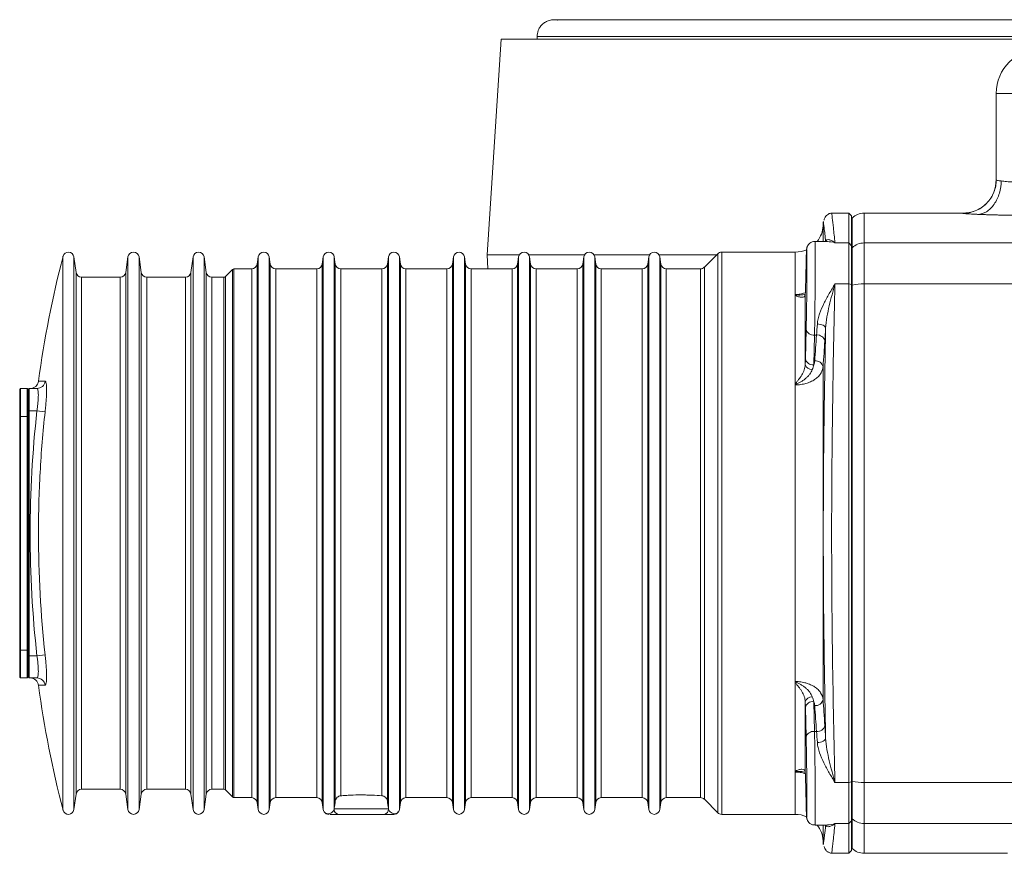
# Model space of a CAD drawing. Header units: millimetres. Extents: x 9 to 1131, y -444 to 1084.
# Tile 1 of 26: x 9 to 186, y -303 to -154. Entities that reach past the tile are written whole.
import ezdxf

# ---------------------------------------------------------------- set-up
doc = ezdxf.new("R2010")
doc.units = ezdxf.units.MM

msp = doc.modelspace()

# ---------------------------------------------------------------- linework, layer by layer
at = {"color": 7, "linetype": 'Continuous', "lineweight": 15}
for p, q in [((95.4, -157.17), (92.9, -195.92)), ((95.4, -157.17), (204.41, -157.17)), ((101.9, -156.67), (101.9, -157.17)), ((184.4, -182.44), (184.4, -166.92)), ((187.4, -166.92), (184.4, -166.92)), ((157.9, -188.42), (154.83, -188.42)), ((158.4, -188.92), (157.9, -188.42)), ((157.9, -193.77), (157.9, -188.42)), ((158.4, -188.92), (158.4, -194.26)), ((158.52, -189.3), (158.4, -189.42)), ((178.4, -188.42), (160.64, -188.42)), ((153.32, -190), (153.28, -190.68)), ((154.05, -193.49), (151.83, -193.49)), ((155.42, -193.77), (157.9, -193.77)), ((157.9, -201.13), (157.9, -193.77)), ((157.9, -193.77), (158.4, -194.26)), ((158.4, -194.26), (158.4, -201.25)), ((158.52, -194.62), (158.4, -194.74)), ((158.52, -194.62), (158.52, -201.34)), ((160.64, -193.77), (160.64, -201.13)), ((214.83, -193.77), (160.64, -193.77)), ((19.03, -199.06), (18.64, -196.28)), ((28.36, -196.28), (27.97, -199.06)), ((30.73, -199.06), (30.34, -196.28)), ((40.06, -196.28), (39.67, -199.06)), ((42.43, -199.06), (42.04, -196.28)), ((51.76, -196.28), (51.58, -197.56)), ((53.92, -197.56), (53.74, -196.28)), ((63.46, -196.28), (63.28, -197.56)), ((65.62, -197.56), (65.44, -196.28)), ((75.16, -196.28), (74.98, -197.56)), ((77.32, -197.56), (77.14, -196.28)), ((86.86, -196.28), (86.68, -197.56)), ((89.02, -197.56), (88.84, -196.28)), ((92.9, -195.92), (93.06, -198.42)), ((92.9, -195.92), (98.68, -195.92)), ((98.56, -196.28), (98.38, -197.56)), ((100.41, -195.92), (110.38, -195.92)), ((100.72, -197.56), (100.54, -196.28)), ((110.26, -196.28), (110.08, -197.56)), ((112.11, -195.92), (122.08, -195.92)), ((112.42, -197.56), (112.24, -196.28)), ((121.96, -196.28), (121.78, -197.56)), ((123.81, -195.92), (134.15, -195.92)), ((124.12, -197.56), (123.94, -196.28)), ((134.36, -195.71), (131.94, -198.12)), ((148.29, -195.42), (135.06, -195.42)), ((150.23, -197.25), (150.1, -202.24)), ((26.98, -199.92), (20.02, -199.92)), ((38.68, -199.92), (31.72, -199.92)), ((45.58, -199.92), (43.42, -199.92)), ((47.13, -198.53), (45.87, -199.8)), ((50.59, -198.42), (47.41, -198.42)), ((62.29, -198.42), (54.91, -198.42)), ((73.99, -198.42), (66.61, -198.42)), ((85.69, -198.42), (78.31, -198.42)), ((97.39, -198.42), (90.01, -198.42)), ((109.09, -198.42), (101.71, -198.42)), ((120.79, -198.42), (113.41, -198.42)), ((131.23, -198.42), (125.11, -198.42)), ((155.42, -201.13), (157.9, -201.13)), ((157.9, -290.7), (157.9, -201.13)), ((157.9, -201.13), (158.4, -201.25)), ((158.4, -201.25), (158.4, -290.58)), ((158.52, -201.34), (158.4, -201.37)), ((158.52, -201.34), (158.52, -290.49)), ((160.64, -201.13), (160.64, -290.7)), ((226.44, -201.13), (160.64, -201.13)), ((148.29, -203.12), (148.29, -219.1)), ((150.1, -214.61), (150.23, -209.27)), ((151.73, -210.31), (151.6, -215.65)), ((152.1, -210.31), (151.73, -210.31)), ((153.28, -216.01), (153.28, -275.82)), ((148.29, -219.1), (148.29, -272.73)), ((9.05, -219.92), (8.9, -220.07)), ((8.9, -224.92), (8.9, -220.07)), ((9.05, -219.92), (9.05, -224.92)), ((9.05, -219.92), (10.25, -219.92)), ((10.25, -224.92), (10.25, -219.92)), ((10.4, -220.07), (10.25, -219.92)), ((10.4, -220.12), (10.6, -219.92)), ((10.4, -220.07), (10.4, -220.12)), ((10.4, -223.92), (10.4, -220.12)), ((10.6, -219.92), (10.6, -223.92)), ((12, -219.92), (10.6, -219.92)), ((10.4, -223.92), (10.6, -223.92)), ((10.4, -224.22), (10.4, -223.92)), ((10.4, -224.22), (10.4, -224.92)), ((12, -223.92), (10.6, -223.92)), ((10.6, -223.92), (10.6, -267.92)), ((12, -223.92), (13.47, -224.08)), ((8.9, -266.92), (8.9, -224.92)), ((9.05, -224.92), (8.9, -224.92)), ((9.05, -224.92), (9.05, -266.92)), ((9.05, -224.92), (10.25, -224.92)), ((10.25, -266.92), (10.25, -224.92)), ((10.4, -224.92), (10.25, -224.92)), ((10.4, -224.92), (10.4, -266.92)), ((9.05, -266.92), (8.9, -266.92)), ((8.9, -271.77), (8.9, -266.92)), ((9.05, -266.92), (10.25, -266.92)), ((9.05, -266.92), (9.05, -271.92)), ((10.4, -266.92), (10.25, -266.92)), ((10.25, -271.92), (10.25, -266.92)), ((10.4, -266.92), (10.4, -267.61)), ((10.4, -267.92), (10.4, -267.61)), ((10.4, -267.92), (10.6, -267.92)), ((10.4, -271.72), (10.4, -267.92)), ((12, -267.92), (10.6, -267.92)), ((10.6, -267.92), (10.6, -271.92)), ((13.47, -267.75), (12, -267.92)), ((8.9, -271.77), (9.05, -271.92)), ((9.05, -271.92), (10.25, -271.92)), ((10.25, -271.92), (10.4, -271.77)), ((10.4, -271.72), (10.6, -271.92)), ((10.4, -271.72), (10.4, -271.77)), ((12, -271.92), (10.6, -271.92)), ((148.29, -272.73), (148.29, -288.71)), ((150.23, -282.57), (150.1, -277.22)), ((151.6, -276.18), (151.73, -281.52)), ((152.1, -281.52), (151.73, -281.52)), ((150.1, -289.59), (150.23, -294.58)), ((20.02, -291.92), (26.98, -291.92)), ((31.72, -291.92), (38.68, -291.92)), ((43.42, -291.92), (45.58, -291.92)), ((155.42, -290.7), (157.9, -290.7)), ((158.4, -290.58), (157.9, -290.7)), ((157.9, -298.06), (157.9, -290.7)), ((158.52, -290.49), (158.4, -290.47)), ((158.4, -290.58), (158.4, -297.58)), ((158.52, -290.49), (158.52, -297.21)), ((228.16, -290.7), (160.64, -290.7)), ((160.64, -290.7), (160.64, -298.06)), ((18.64, -295.56), (19.03, -292.78)), ((27.97, -292.78), (28.36, -295.56)), ((30.34, -295.56), (30.73, -292.78)), ((39.67, -292.78), (40.06, -295.56)), ((42.04, -295.56), (42.43, -292.78)), ((45.87, -292.03), (47.13, -293.3)), ((47.41, -293.42), (50.59, -293.42)), ((54.91, -293.42), (62.29, -293.42)), ((78.31, -293.42), (85.69, -293.42)), ((90.01, -293.42), (97.39, -293.42)), ((101.71, -293.42), (109.09, -293.42)), ((113.41, -293.42), (120.79, -293.42)), ((125.11, -293.42), (131.23, -293.42)), ((131.94, -293.71), (134.36, -296.12)), ((51.58, -294.28), (51.76, -295.56)), ((53.74, -295.56), (53.92, -294.28)), ((63.28, -294.28), (63.46, -295.56)), ((65.42, -295.42), (75.17, -295.42)), ((77.14, -295.56), (77.32, -294.28)), ((86.68, -294.28), (86.86, -295.56)), ((88.84, -295.56), (89.02, -294.28)), ((98.38, -294.28), (98.56, -295.56)), ((100.54, -295.56), (100.72, -294.28)), ((110.08, -294.28), (110.26, -295.56)), ((112.24, -295.56), (112.42, -294.28)), ((121.78, -294.28), (121.96, -295.56)), ((123.94, -295.56), (124.12, -294.28)), ((74.45, -296.42), (66.15, -296.42)), ((135.06, -296.42), (148.29, -296.42)), ((158.4, -297.09), (158.52, -297.21)), ((151.83, -298.34), (154.05, -298.34)), ((155.42, -298.06), (157.9, -298.06)), ((158.4, -297.58), (157.9, -298.06)), ((157.9, -303.42), (157.9, -298.06)), ((158.4, -297.58), (158.4, -302.92)), ((160.64, -298.06), (221.5, -298.06)), ((153.28, -301.16), (153.32, -301.84)), ((158.4, -302.42), (158.52, -302.54)), ((154.83, -303.42), (157.9, -303.42)), ((157.9, -303.42), (158.4, -302.92)), ((160.64, -303.42), (186.4, -303.42))]:
    msp.add_line(p, q, dxfattribs=at)
at = {"color": 8, "linetype": 'Continuous', "lineweight": 15}
for p, q in [((101.9, -156.67), (204.69, -156.67)), ((158.52, -189.3), (158.52, -194.62)), ((160.64, -188.42), (160.64, -193.77)), ((178.4, -188.44), (178.4, -188.42)), ((153.28, -190.68), (153.28, -193.49)), ((16.68, -196.17), (16.68, -245.92)), ((18.64, -196.28), (18.64, -245.92)), ((28.36, -196.28), (28.36, -245.92)), ((30.34, -196.28), (30.34, -245.92)), ((40.06, -196.28), (40.06, -245.92)), ((42.04, -196.28), (42.04, -245.92)), ((51.76, -196.28), (51.76, -245.92)), ((53.74, -196.28), (53.74, -245.92)), ((63.46, -196.28), (63.46, -245.92)), ((65.44, -196.28), (65.44, -295.33)), ((75.16, -196.28), (75.16, -295.33)), ((77.14, -196.28), (77.14, -245.92)), ((86.86, -196.28), (86.86, -245.92)), ((88.84, -196.28), (88.84, -245.92)), ((98.56, -196.28), (98.56, -245.92)), ((100.54, -196.28), (100.54, -245.92)), ((110.26, -196.28), (110.26, -245.92)), ((112.24, -196.28), (112.24, -245.92)), ((121.96, -196.28), (121.96, -245.92)), ((123.94, -196.28), (123.94, -245.92)), ((134.36, -296.12), (134.36, -195.71)), ((135.06, -195.42), (135.06, -296.42)), ((148.29, -195.42), (148.29, -203.12)), ((51.58, -197.56), (51.58, -245.92)), ((53.92, -294.28), (53.92, -197.56)), ((63.28, -197.56), (63.28, -245.92)), ((65.62, -294.03), (65.62, -197.56)), ((74.98, -197.56), (74.98, -294.03)), ((77.32, -294.28), (77.32, -197.56)), ((86.68, -197.56), (86.68, -245.92)), ((89.02, -294.28), (89.02, -197.56)), ((98.38, -197.56), (98.38, -245.92)), ((100.72, -294.28), (100.72, -197.56)), ((110.08, -197.56), (110.08, -245.92)), ((112.42, -294.28), (112.42, -197.56)), ((121.78, -197.56), (121.78, -245.92)), ((124.12, -294.28), (124.12, -197.56)), ((131.94, -198.12), (131.94, -245.92)), ((19.03, -292.78), (19.03, -199.06)), ((20.02, -199.92), (20.02, -245.92)), ((26.98, -245.92), (26.98, -199.92)), ((27.97, -199.06), (27.97, -245.92)), ((30.73, -292.78), (30.73, -199.06)), ((31.72, -199.92), (31.72, -245.92)), ((38.68, -245.92), (38.68, -199.92)), ((39.67, -199.06), (39.67, -245.92)), ((42.43, -292.78), (42.43, -199.06)), ((43.42, -199.92), (43.42, -245.92)), ((45.58, -245.92), (45.58, -199.92)), ((45.87, -199.8), (45.87, -245.92)), ((47.13, -293.3), (47.13, -198.53)), ((47.41, -198.42), (47.41, -293.42)), ((50.59, -245.92), (50.59, -198.42)), ((54.91, -198.42), (54.91, -245.92)), ((62.29, -245.92), (62.29, -198.42)), ((66.61, -198.42), (66.61, -293.08)), ((73.99, -293.08), (73.99, -198.42)), ((78.31, -198.42), (78.31, -245.92)), ((85.69, -245.92), (85.69, -198.42)), ((90.01, -198.42), (90.01, -245.92)), ((97.39, -245.92), (97.39, -198.42)), ((101.71, -198.42), (101.71, -245.92)), ((109.09, -245.92), (109.09, -198.42)), ((113.41, -198.42), (113.41, -245.92)), ((120.79, -245.92), (120.79, -198.42)), ((125.11, -198.42), (125.11, -245.92)), ((131.23, -245.92), (131.23, -198.42)), ((16.68, -245.92), (16.68, -295.67)), ((18.64, -245.92), (18.64, -295.56)), ((20.02, -245.92), (20.02, -291.92)), ((26.98, -291.92), (26.98, -245.92)), ((27.97, -245.92), (27.97, -292.78)), ((28.36, -245.92), (28.36, -295.56)), ((30.34, -245.92), (30.34, -295.56)), ((31.72, -245.92), (31.72, -291.92)), ((38.68, -291.92), (38.68, -245.92)), ((39.67, -245.92), (39.67, -292.78)), ((40.06, -245.92), (40.06, -295.56)), ((42.04, -245.92), (42.04, -295.56)), ((43.42, -245.92), (43.42, -291.92)), ((45.58, -291.92), (45.58, -245.92)), ((45.87, -245.92), (45.87, -292.03)), ((50.59, -293.42), (50.59, -245.92)), ((51.58, -245.92), (51.58, -294.28)), ((51.76, -245.92), (51.76, -295.56)), ((53.74, -245.92), (53.74, -295.56)), ((54.91, -245.92), (54.91, -293.42)), ((62.29, -293.42), (62.29, -245.92)), ((63.28, -245.92), (63.28, -294.28)), ((63.46, -245.92), (63.46, -295.56)), ((77.14, -245.92), (77.14, -295.56)), ((78.31, -245.92), (78.31, -293.42)), ((85.69, -293.42), (85.69, -245.92)), ((86.68, -245.92), (86.68, -294.28)), ((86.86, -245.92), (86.86, -295.56)), ((88.84, -245.92), (88.84, -295.56)), ((90.01, -245.92), (90.01, -293.42)), ((97.39, -293.42), (97.39, -245.92)), ((98.38, -245.92), (98.38, -294.28)), ((98.56, -245.92), (98.56, -295.56)), ((100.54, -245.92), (100.54, -295.56)), ((101.71, -245.92), (101.71, -293.42)), ((109.09, -293.42), (109.09, -245.92)), ((110.08, -245.92), (110.08, -294.28)), ((110.26, -245.92), (110.26, -295.56)), ((112.24, -245.92), (112.24, -295.56)), ((113.41, -245.92), (113.41, -293.42)), ((120.79, -293.42), (120.79, -245.92)), ((121.78, -245.92), (121.78, -294.28)), ((121.96, -245.92), (121.96, -295.56)), ((123.94, -245.92), (123.94, -295.56)), ((125.11, -245.92), (125.11, -293.42)), ((131.23, -293.42), (131.23, -245.92)), ((131.94, -245.92), (131.94, -293.71)), ((148.29, -288.71), (148.29, -296.42)), ((158.52, -297.21), (158.52, -302.54)), ((153.28, -298.34), (153.28, -301.16)), ((160.64, -298.06), (160.64, -303.42))]:
    msp.add_line(p, q, dxfattribs=at)
at = {"color": 7, "linetype": 'Continuous', "lineweight": 15, "flags": 128}
for points in [[(152.25, -208.31), (152.53, -208.34), (152.81, -208.39), (153.07, -208.46), (153.29, -208.56), (153.48, -208.67), (153.62, -208.8), (153.71, -208.94), (153.74, -209.08)], [(153.74, -282.75), (153.71, -282.89), (153.62, -283.03), (153.48, -283.16), (153.29, -283.27), (153.07, -283.37), (152.81, -283.45), (152.53, -283.5), (152.25, -283.52)]]:
    msp.add_lwpolyline(points, dxfattribs=at)
at = {"color": 7, "linetype": 'Continuous', "lineweight": 15}
for centre, radius, start, end in [((192.4, -166.92), 8, 90, 180), ((160.64, -191.42), 3, 90, 135), ((148.29, -190.42), 5, 322.0937, 357), ((160.63, -196.81), 3.04, 89.8644, 133.9893), ((210.4, -245.9), 200, 165.6014, 172.1543), ((17.65, -196.42), 0.999, 8, 165.6014), ((29.35, -196.42), 1, 8, 172), ((41.05, -196.42), 1, 8, 172), ((52.75, -196.42), 1, 8, 172), ((64.45, -196.42), 1, 8, 172), ((76.15, -196.42), 1, 8, 172), ((87.85, -196.42), 1, 8, 172), ((99.55, -196.42), 1, 8, 172), ((111.25, -196.42), 1, 8, 172), ((122.95, -196.42), 1, 8, 172), ((135.06, -196.42), 1, 90, 135), ((148.29, -190.42), 5, 270, 294.1891), ((50.59, -197.42), 1, 270, 352), ((54.91, -197.42), 1, 188, 270), ((62.29, -197.42), 1, 270, 352), ((66.61, -197.42), 1, 188, 270), ((73.99, -197.42), 1, 270, 352), ((78.31, -197.42), 1, 188, 270), ((85.69, -197.42), 1, 270, 352), ((90.01, -197.42), 1, 188, 270), ((97.39, -197.42), 1, 270, 352), ((101.71, -197.42), 1, 188, 270), ((109.09, -197.42), 1, 270, 352), ((113.41, -197.42), 1, 188, 270), ((120.79, -197.42), 1, 270, 352), ((125.11, -197.42), 1, 188, 270), ((131.23, -197.42), 1, 270, 315), ((20.02, -198.92), 1, 188, 270), ((26.98, -198.92), 1, 270, 352), ((31.72, -198.92), 1, 188, 270), ((38.68, -198.92), 1, 270, 352), ((43.42, -198.92), 1, 188, 270), ((45.58, -199.52), 0.4, 270, 315), ((47.41, -198.82), 0.4, 90, 135), ((160.52, -210.84), 9.71, 89.2778, 101.875), ((151.55, -208.97), 1.35, 192.7482, 277.6961), ((152.24, -211.7), 1.4, 13.3708, 95.6961), ((151.27, -215.29), 1.23, 195.4734, 273.6248), ((151.42, -214.31), 1.35, 192.7482, 277.6961), ((151.92, -216.34), 1.4, 13.458, 95.6932), ((10.78, -218.42), 1.5, 271.3953, 352.8777), ((11.99, -218.42), 1.49, 270.1438, 352.3623), ((10.78, -273.42), 1.5, 6.5473, 88.6047), ((11.99, -273.41), 1.49, 7.6377, 89.8562), ((210.4, -245.93), 200, 187.8444, 194.3986), ((151.27, -276.54), 1.23, 86.3752, 164.5266), ((151.92, -275.49), 1.4, 264.3068, 346.542), ((151.42, -277.52), 1.35, 82.3039, 167.2518), ((152.24, -280.13), 1.4, 264.3039, 346.6292), ((151.55, -282.86), 1.35, 82.3039, 167.2518), ((20.02, -292.92), 1, 90, 172), ((26.98, -292.92), 1, 8, 90), ((31.72, -292.92), 1, 90, 172), ((38.68, -292.92), 1, 8, 90), ((43.42, -292.92), 1, 90, 172), ((45.58, -292.32), 0.4, 45, 90), ((160.52, -280.99), 9.71, 258.125, 270.7222), ((47.41, -293.02), 0.4, 225, 270), ((50.59, -294.42), 1, 8, 90), ((54.91, -294.42), 1, 90, 172), ((62.29, -294.42), 1, 8, 90), ((78.31, -294.42), 1, 90, 172), ((85.69, -294.42), 1, 8, 90), ((90.01, -294.42), 1, 90, 172), ((97.39, -294.42), 1, 8, 90), ((101.71, -294.42), 1, 90, 172), ((109.09, -294.42), 1, 8, 90), ((113.41, -294.42), 1, 90, 172), ((120.79, -294.42), 1, 8, 90), ((125.11, -294.42), 1, 90, 172), ((131.23, -294.42), 1, 45, 90), ((66.31, -295.54), 0.896, 172.3258, 259.3433), ((74.28, -295.54), 0.896, 280.6567, 7.6742), ((17.65, -295.42), 0.999, 194.3986, 352), ((29.35, -295.42), 1, 188, 352), ((41.05, -295.42), 1, 188, 352), ((52.75, -295.42), 1, 188, 352), ((64.45, -295.42), 1, 188, 208.7784), ((64.45, -295.42), 1, 213.3188, 269.7852), ((76.15, -295.42), 1, 270.2148, 326.6498), ((76.15, -295.42), 1, 331.2301, 352), ((87.85, -295.42), 1, 188, 352), ((99.55, -295.42), 1, 188, 352), ((111.25, -295.42), 1, 188, 352), ((122.95, -295.42), 1, 188, 352), ((135.06, -295.42), 1, 225, 270), ((148.29, -301.42), 5, 65.9768, 90), ((160.63, -295.02), 3.04, 226.0107, 270.1356), ((148.29, -301.42), 5, 3, 37.9063), ((160.64, -300.42), 3, 225, 270)]:
    msp.add_arc(centre, radius, start, end, dxfattribs=at)
at = {"color": 8, "linetype": 'Continuous', "lineweight": 15}
for centre, major_axis, ratio, start_param, end_param in [((151.73, -203.49), (0.1, 10), 0.01049, 3.962007, 6.282854), ((150.23, -203.47), (0.1, 8.5), 0.012341, 6.244618, 6.807251), ((151.73, -288.34), (-0.1, 10), 0.01049, 3.141669, 5.46277)]:
    msp.add_ellipse(centre, major_axis=major_axis, ratio=ratio, start_param=start_param, end_param=end_param, dxfattribs=at)
at = {"color": 7, "linetype": 'Continuous', "lineweight": 15}
for centre, major_axis, start_param, end_param in [((150.23, -203.47), (0.1, 8.5), 3.96205, 6.244618), ((150.23, -203.47), (0.1, 8.5), 0.524066, 0.750644), ((150.23, -288.36), (-0.1, 8.5), 2.390949, 5.462728)]:
    msp.add_ellipse(centre, major_axis=major_axis, ratio=0.012341, start_param=start_param, end_param=end_param, dxfattribs=at)
for points, knots in [([(101.9, -156.67), (101.9, -156.35), (101.95, -156), (102.15, -155.44), (102.24, -155.25), (102.48, -154.88), (102.62, -154.7), (102.96, -154.36), (103.16, -154.21), (103.6, -153.95), (103.83, -153.85), (104.33, -153.71), (104.59, -153.67), (105.11, -153.66), (105.36, -153.69), (105.6, -153.75)], [0, 0, 0, 0, 0.25, 0.25, 0.375, 0.375, 0.5, 0.5, 0.625, 0.625, 0.75, 0.75, 0.875, 0.875, 1, 1, 1, 1]), ([(206.67, -153.67), (205.87, -153.67), (201.19, -153.67), (193, -153.67), (182.19, -153.67), (171.93, -153.67), (162.24, -153.67), (153.17, -153.67), (144.76, -153.67), (137.08, -153.67), (130.14, -153.67), (125.21, -153.67), (121.85, -153.67), (119.77, -153.67), (117.86, -153.67), (116.11, -153.67), (114.48, -153.67), (112.92, -153.67), (111.38, -153.67), (109.85, -153.67), (108.39, -153.67), (107.1, -153.68), (106.12, -153.68), (105.53, -153.7), (105.52, -153.71), (105.51, -153.72)], [0, 0, 0, 0, 0.013317, 0.078025, 0.142796, 0.207417, 0.271873, 0.336394, 0.400745, 0.464946, 0.529195, 0.593142, 0.619191, 0.644644, 0.669509, 0.693797, 0.717518, 0.742647, 0.769479, 0.801064, 0.836962, 0.876676, 0.919666, 0.965362, 1, 1, 1, 1]), ([(184.4, -182.42), (184.32, -183.17), (184.19, -184.33), (183.45, -185.73), (182.67, -186.69), (181.71, -187.47), (180.31, -188.21), (179.15, -188.34), (178.4, -188.42)], [0, 0, 0, 0, 0.239457, 0.368361, 0.5, 0.631639, 0.760543, 1, 1, 1, 1]), ([(178.4, -188.44), (178.75, -188.44), (179.12, -188.41), (179.86, -188.27), (180.24, -188.16), (180.98, -187.87), (181.34, -187.69), (182.02, -187.24), (182.35, -186.97), (182.93, -186.39), (183.2, -186.07), (183.64, -185.38), (183.83, -185.02), (184.12, -184.28), (184.23, -183.9), (184.37, -183.16), (184.4, -182.79), (184.4, -182.44)], [0, 0, 0, 0, 0.125, 0.125, 0.25, 0.25, 0.375, 0.375, 0.5, 0.5, 0.625, 0.625, 0.75, 0.75, 0.875, 0.875, 1, 1, 1, 1]), ([(185.3, -182.64), (185.28, -183.34), (185.18, -184.09), (184.86, -185.17), (184.73, -185.53), (184.41, -186.2), (184.23, -186.52), (183.82, -187.1), (183.6, -187.36), (183.12, -187.82), (182.88, -188.01), (182.12, -188.46), (181.59, -188.61), (181.11, -188.64)], [0, 0, 0, 0, 0.25, 0.25, 0.375, 0.375, 0.5, 0.5, 0.625, 0.625, 0.75, 0.75, 1, 1, 1, 1]), ([(185.3, -182.64), (185.02, -182.6), (184.79, -182.56), (184.48, -182.49), (184.4, -182.46), (184.4, -182.44)], [0, 0, 0, 0, 0.5, 0.5, 1, 1, 1, 1]), ([(187.4, -182.78), (187.01, -182.78), (186.63, -182.77), (185.91, -182.72), (185.58, -182.68), (185.3, -182.64)], [0, 0, 0, 0, 0.5, 0.5, 1, 1, 1, 1]), ([(154.84, -188.43), (154.83, -188.43), (154.63, -188.4), (154.28, -188.54), (153.9, -188.8), (153.66, -189.09), (153.53, -189.37), (153.47, -189.56), (153.45, -189.65), (153.45, -189.66)], [0, 0, 0, 0, 0.018084, 0.300315, 0.520693, 0.704198, 0.859035, 0.985791, 1, 1, 1, 1]), ([(181.11, -188.64), (181.04, -188.63), (180.9, -188.63), (180.7, -188.62), (180.5, -188.61), (180.31, -188.6), (180.13, -188.59), (179.85, -188.57), (179.48, -188.55), (179.09, -188.52), (178.79, -188.5), (178.59, -188.48), (178.47, -188.46), (178.41, -188.45), (178.4, -188.44), (178.4, -188.44)], [0, 0, 0, 0, 0.041984, 0.083832, 0.125592, 0.167309, 0.209029, 0.250798, 0.375975, 0.500837, 0.62577, 0.750484, 0.833752, 0.916793, 1, 1, 1, 1]), ([(187.4, -188.77), (187.3, -188.77), (187.11, -188.77), (186.82, -188.77), (186.53, -188.77), (186.24, -188.77), (185.96, -188.77), (185.48, -188.76), (184.82, -188.75), (184, -188.74), (183.21, -188.72), (182.54, -188.69), (181.99, -188.67), (181.53, -188.66), (181.25, -188.64), (181.11, -188.64)], [0, 0, 0, 0, 0.041912, 0.083729, 0.125493, 0.167244, 0.209024, 0.250873, 0.376179, 0.501352, 0.626336, 0.751073, 0.834243, 0.917105, 1, 1, 1, 1]), ([(153.74, -193.48), (153.65, -192.6), (153.45, -190.85), (153.32, -189.81), (153.34, -189.96), (153.34, -190)], [0, 0, 0, 0, 0.4187, 0.840302, 1, 1, 1, 1]), ([(151.83, -193.51), (151.73, -193.51), (151.47, -193.5), (151.09, -193.66), (150.77, -193.91), (150.55, -194.18), (150.43, -194.42), (150.38, -194.6), (150.35, -194.72), (150.33, -194.84), (150.32, -194.98), (150.3, -195.24), (150.28, -195.6), (150.27, -196), (150.26, -196.11)], [0, 0, 0, 0, 0.0478414, 0.1275009, 0.1924134, 0.2475585, 0.2935002, 0.3285735, 0.3583361, 0.3969973, 0.4729397, 0.6443396, 0.9046122, 1, 1, 1, 1]), ([(153.74, -193.48), (153.77, -193.34), (153.86, -193.26), (154.09, -193.17), (154.23, -193.17), (154.55, -193.23), (154.71, -193.3), (154.97, -193.44), (155.06, -193.5), (155.24, -193.62), (155.33, -193.69), (155.42, -193.77)], [0, 0, 0, 0, 0.25, 0.25, 0.5, 0.5, 0.75, 0.75, 0.875, 0.875, 1, 1, 1, 1]), ([(152.25, -208.31), (152.26, -208.01), (152.31, -207.71), (152.45, -207.1), (152.55, -206.79), (152.87, -205.86), (153.13, -205.26), (153.73, -204.05), (154.05, -203.45), (154.56, -202.57), (154.73, -202.28), (155.07, -201.7), (155.25, -201.41), (155.42, -201.13)], [0, 0, 0, 0, 0.125, 0.125, 0.25, 0.25, 0.5, 0.5, 0.75, 0.75, 0.875, 0.875, 1, 1, 1, 1]), ([(153.74, -209.08), (153.77, -208.4), (153.86, -207.73), (154.09, -206.39), (154.23, -205.71), (154.55, -204.38), (154.71, -203.73), (154.97, -202.75), (155.06, -202.42), (155.24, -201.78), (155.33, -201.45), (155.42, -201.13)], [0, 0, 0, 0, 0.25, 0.25, 0.5, 0.5, 0.75, 0.75, 0.875, 0.875, 1, 1, 1, 1]), ([(155.42, -201.13), (155.24, -208.51), (155.09, -215.91), (154.88, -230.79), (154.82, -238.26), (154.82, -249.51), (154.83, -253.27), (154.87, -258.92), (154.89, -260.8), (154.93, -264.58), (154.95, -266.47), (155.09, -275.88), (155.24, -283.33), (155.42, -290.7)], [0, 0, 0, 0, 0.25, 0.25, 0.5, 0.5, 0.625, 0.625, 0.6875, 0.6875, 0.75, 0.75, 1, 1, 1, 1]), ([(148.29, -203.12), (148.29, -203.11), (148.29, -203.09), (148.31, -203.05), (148.32, -203.03), (148.34, -203.02)], [0, 0, 0, 0, 0.5, 0.5, 1, 1, 1, 1]), ([(150.08, -203.1), (150.07, -203.24), (150.01, -203.35), (149.78, -203.49), (149.63, -203.52), (149.37, -203.52), (149.28, -203.52), (149.08, -203.49), (148.98, -203.46), (148.78, -203.4), (148.67, -203.36), (148.52, -203.28), (148.47, -203.26), (148.37, -203.2), (148.32, -203.16), (148.29, -203.12)], [0, 0, 0, 0, 0.25, 0.25, 0.5, 0.5, 0.625, 0.625, 0.75, 0.75, 0.875, 0.875, 0.9375, 0.9375, 1, 1, 1, 1]), ([(150.08, -203.1), (150.08, -203.96), (150.09, -204.88), (150.09, -206.79), (150.09, -207.8), (150.09, -210.93), (150.09, -213.19), (150.08, -215.62)], [0, 0, 0, 0, 0.25, 0.25, 0.5, 0.5, 1, 1, 1, 1]), ([(153.74, -282.75), (153.61, -276.65), (153.51, -270.53), (153.36, -258.27), (153.32, -252.14), (153.32, -239.85), (153.36, -233.69), (153.45, -225.99), (153.47, -224.45), (153.52, -221.37), (153.54, -219.82), (153.62, -215.2), (153.68, -212.13), (153.74, -209.08)], [0, 0, 0, 0, 0.25, 0.25, 0.5, 0.5, 0.75, 0.75, 0.8125, 0.8125, 0.875, 0.875, 1, 1, 1, 1]), ([(153.6, -211.38), (153.55, -212.11), (153.5, -212.84), (153.45, -213.57), (153.39, -214.38), (153.34, -215.2), (153.28, -216.01)], [0, 0, 0, 0, 0.003, 0.003, 0.003, 0.006353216, 0.006353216, 0.006353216, 0.006353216]), ([(148.29, -219.1), (148.32, -219.03), (148.37, -218.97), (148.47, -218.84), (148.52, -218.78), (148.67, -218.59), (148.78, -218.46), (149.09, -218.06), (149.28, -217.78), (149.63, -217.2), (149.78, -216.89), (150, -216.26), (150.07, -215.93), (150.08, -215.62)], [0, 0, 0, 0, 0.0625, 0.0625, 0.125, 0.125, 0.25, 0.25, 0.5, 0.5, 0.75, 0.75, 1, 1, 1, 1]), ([(153.28, -216.01), (153.26, -216.23), (153.22, -216.44), (153.07, -216.86), (152.97, -217.07), (152.71, -217.46), (152.55, -217.64), (152.19, -217.99), (151.99, -218.16), (151.54, -218.46), (151.29, -218.59), (150.9, -218.77), (150.76, -218.83), (150.48, -218.93), (150.34, -218.97), (149.9, -219.1), (149.6, -219.16), (148.98, -219.25), (148.66, -219.27), (148.34, -219.27)], [0, 0, 0, 0, 0.125, 0.125, 0.25, 0.25, 0.375, 0.375, 0.5, 0.5, 0.625, 0.625, 0.6875, 0.6875, 0.75, 0.75, 0.875, 0.875, 1, 1, 1, 1]), ([(151.34, -216.52), (151.25, -216.8), (151.1, -217.07), (150.8, -217.47), (150.69, -217.6), (150.45, -217.85), (150.33, -217.97), (150.05, -218.21), (149.91, -218.32), (149.61, -218.53), (149.45, -218.63), (149.13, -218.81), (148.96, -218.9), (148.71, -219.02), (148.63, -219.06), (148.5, -219.13), (148.46, -219.15), (148.41, -219.19), (148.39, -219.2), (148.36, -219.23), (148.34, -219.25), (148.34, -219.27)], [0, 0, 0, 0, 0.25, 0.25, 0.375, 0.375, 0.5, 0.5, 0.625, 0.625, 0.75, 0.75, 0.875, 0.875, 0.9375, 0.9375, 0.96875, 0.96875, 0.984375, 0.984375, 1, 1, 1, 1]), ([(13.47, -218.62), (13.51, -218.62), (13.55, -218.66), (13.6, -218.76), (13.61, -218.8), (13.64, -218.91), (13.65, -218.97), (13.68, -219.17), (13.7, -219.34), (13.72, -219.74), (13.72, -219.97), (13.72, -220.47), (13.72, -220.75), (13.7, -221.34), (13.68, -221.66), (13.64, -222.32), (13.61, -222.66), (13.55, -223.37), (13.51, -223.72), (13.47, -224.08)], [0, 0, 0, 0, 0.125, 0.125, 0.1875, 0.1875, 0.25, 0.25, 0.375, 0.375, 0.5, 0.5, 0.625, 0.625, 0.75, 0.75, 0.875, 0.875, 1, 1, 1, 1]), ([(148.29, -219.1), (148.29, -219.13), (148.29, -219.16), (148.31, -219.22), (148.32, -219.25), (148.34, -219.27)], [0, 0, 0, 0, 0.5, 0.5, 1, 1, 1, 1]), ([(12, -223.92), (12.04, -223.65), (12.07, -223.4), (12.13, -222.89), (12.16, -222.63), (12.2, -222.15), (12.22, -221.92), (12.24, -221.48), (12.25, -221.27), (12.25, -220.9), (12.24, -220.74), (12.22, -220.44), (12.21, -220.32), (12.16, -220.12), (12.14, -220.04), (12.07, -219.94), (12.04, -219.92), (12, -219.92)], [0, 0, 0, 0, 0.125, 0.125, 0.25, 0.25, 0.375, 0.375, 0.5, 0.5, 0.625, 0.625, 0.75, 0.75, 0.875, 0.875, 1, 1, 1, 1]), ([(13.47, -224.08), (13.07, -227.71), (12.77, -231.35), (12.37, -238.64), (12.27, -242.29), (12.27, -253.22), (12.67, -260.49), (13.47, -267.75)], [0, 0, 0, 0, 0.25, 0.25, 0.5, 0.5, 1, 1, 1, 1]), ([(12, -271.92), (12.04, -271.92), (12.07, -271.89), (12.13, -271.79), (12.16, -271.71), (12.2, -271.51), (12.22, -271.39), (12.24, -271.1), (12.25, -270.93), (12.25, -270.56), (12.24, -270.36), (12.22, -269.92), (12.21, -269.69), (12.16, -269.21), (12.14, -268.95), (12.07, -268.44), (12.04, -268.18), (12, -267.92)], [0, 0, 0, 0, 0.125, 0.125, 0.25, 0.25, 0.375, 0.375, 0.5, 0.5, 0.625, 0.625, 0.75, 0.75, 0.875, 0.875, 1, 1, 1, 1]), ([(13.47, -267.75), (13.51, -268.11), (13.55, -268.47), (13.6, -268.99), (13.61, -269.16), (13.64, -269.5), (13.65, -269.67), (13.68, -270.17), (13.7, -270.48), (13.72, -271.08), (13.72, -271.36), (13.72, -271.86), (13.72, -272.09), (13.7, -272.49), (13.68, -272.66), (13.64, -272.93), (13.61, -273.04), (13.55, -273.18), (13.51, -273.21), (13.47, -273.21)], [0, 0, 0, 0, 0.125, 0.125, 0.1875, 0.1875, 0.25, 0.25, 0.375, 0.375, 0.5, 0.5, 0.625, 0.625, 0.75, 0.75, 0.875, 0.875, 1, 1, 1, 1]), ([(148.29, -272.73), (148.29, -272.7), (148.29, -272.67), (148.31, -272.61), (148.32, -272.59), (148.34, -272.56)], [0, 0, 0, 0, 0.5, 0.5, 1, 1, 1, 1]), ([(150.08, -276.22), (150.07, -275.9), (150.01, -275.58), (149.78, -274.95), (149.63, -274.64), (149.37, -274.2), (149.28, -274.05), (149.08, -273.77), (148.98, -273.64), (148.78, -273.38), (148.67, -273.25), (148.52, -273.06), (148.47, -272.99), (148.37, -272.87), (148.32, -272.8), (148.29, -272.73)], [0, 0, 0, 0, 0.25, 0.25, 0.5, 0.5, 0.625, 0.625, 0.75, 0.75, 0.875, 0.875, 0.9375, 0.9375, 1, 1, 1, 1]), ([(148.34, -272.56), (148.66, -272.56), (148.98, -272.59), (149.6, -272.68), (149.9, -272.74), (150.49, -272.9), (150.77, -273.01), (151.29, -273.24), (151.54, -273.38), (151.99, -273.68), (152.2, -273.84), (152.55, -274.19), (152.71, -274.38), (153.1, -274.97), (153.25, -275.39), (153.28, -275.82)], [0, 0, 0, 0, 0.125, 0.125, 0.25, 0.25, 0.375, 0.375, 0.5, 0.5, 0.625, 0.625, 0.75, 0.75, 1, 1, 1, 1]), ([(148.34, -272.56), (148.34, -272.58), (148.36, -272.6), (148.39, -272.63), (148.41, -272.65), (148.46, -272.68), (148.51, -272.71), (148.63, -272.77), (148.71, -272.81), (148.96, -272.94), (149.13, -273.02), (149.45, -273.21), (149.61, -273.31), (149.91, -273.52), (150.05, -273.63), (150.33, -273.86), (150.45, -273.98), (150.69, -274.23), (150.8, -274.36), (151.1, -274.76), (151.25, -275.03), (151.34, -275.32)], [0, 0, 0, 0, 0.015625, 0.015625, 0.03125, 0.03125, 0.0625, 0.0625, 0.125, 0.125, 0.25, 0.25, 0.375, 0.375, 0.5, 0.5, 0.625, 0.625, 0.75, 0.75, 1, 1, 1, 1]), ([(153.28, -275.82), (153.33, -276.55), (153.38, -277.28), (153.43, -278.01), (153.49, -278.83), (153.55, -279.64), (153.6, -280.46)], [0, 0, 0, 0, 0.003, 0.003, 0.003, 0.006353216, 0.006353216, 0.006353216, 0.006353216]), ([(150.08, -276.22), (150.08, -277.44), (150.09, -278.62), (150.09, -280.89), (150.09, -281.98), (150.09, -285.11), (150.09, -287.02), (150.08, -288.74)], [0, 0, 0, 0, 0.25, 0.25, 0.5, 0.5, 1, 1, 1, 1]), ([(153.74, -282.75), (153.77, -283.43), (153.86, -284.1), (154.09, -285.45), (154.23, -286.12), (154.55, -287.45), (154.71, -288.11), (154.97, -289.09), (155.06, -289.41), (155.24, -290.06), (155.33, -290.38), (155.42, -290.7)], [0, 0, 0, 0, 0.25, 0.25, 0.5, 0.5, 0.75, 0.75, 0.875, 0.875, 1, 1, 1, 1]), ([(152.25, -283.52), (152.26, -283.82), (152.31, -284.13), (152.45, -284.73), (152.55, -285.04), (152.87, -285.97), (153.13, -286.58), (153.73, -287.78), (154.05, -288.39), (154.56, -289.27), (154.73, -289.56), (155.07, -290.13), (155.25, -290.42), (155.42, -290.7)], [0, 0, 0, 0, 0.125, 0.125, 0.25, 0.25, 0.5, 0.5, 0.75, 0.75, 0.875, 0.875, 1, 1, 1, 1]), ([(148.29, -288.71), (148.32, -288.67), (148.37, -288.64), (148.47, -288.58), (148.52, -288.55), (148.67, -288.48), (148.78, -288.44), (149.09, -288.34), (149.28, -288.31), (149.63, -288.31), (149.78, -288.35), (150, -288.48), (150.07, -288.59), (150.08, -288.74)], [0, 0, 0, 0, 0.0625, 0.0625, 0.125, 0.125, 0.25, 0.25, 0.5, 0.5, 0.75, 0.75, 1, 1, 1, 1]), ([(148.29, -288.71), (148.29, -288.73), (148.29, -288.75), (148.31, -288.78), (148.32, -288.8), (148.34, -288.82)], [0, 0, 0, 0, 0.5, 0.5, 1, 1, 1, 1]), ([(66.61, -293.08), (66.49, -293.09), (66.38, -293.12), (66.16, -293.21), (66.06, -293.28), (65.89, -293.44), (65.81, -293.54), (65.68, -293.76), (65.64, -293.89), (65.62, -294.03)], [0, 0, 0, 0, 0.25, 0.25, 0.5, 0.5, 0.75, 0.75, 1, 1, 1, 1]), ([(73.99, -293.08), (73.44, -293.04), (72.85, -293), (71.92, -292.96), (71.59, -292.95), (70.95, -292.94), (70.62, -292.93), (69.64, -292.93), (69, -292.95), (68.06, -292.99), (67.75, -293), (67.16, -293.04), (66.88, -293.06), (66.61, -293.08)], [0, 0, 0, 0, 0.25, 0.25, 0.375, 0.375, 0.5, 0.5, 0.75, 0.75, 0.875, 0.875, 1, 1, 1, 1]), ([(74.98, -294.03), (74.96, -293.89), (74.91, -293.76), (74.79, -293.54), (74.71, -293.44), (74.53, -293.28), (74.43, -293.21), (74.22, -293.12), (74.11, -293.09), (73.99, -293.08)], [0, 0, 0, 0, 0.25, 0.25, 0.5, 0.5, 0.75, 0.75, 1, 1, 1, 1]), ([(63.63, -295.96), (63.64, -295.99), (63.69, -296.08), (64.11, -296.35), (64.61, -296.29), (64.94, -296.15), (65.21, -295.9), (65.36, -295.65), (65.41, -295.48), (65.42, -295.42)], [0, 0, 0, 0, 0.191071, 0.539555, 0.670505, 0.802067, 0.889517, 0.959755, 1, 1, 1, 1]), ([(75.17, -295.42), (75.19, -295.48), (75.24, -295.65), (75.39, -295.9), (75.68, -296.17), (76.15, -296.34), (76.76, -296.3), (77.11, -295.77), (77.03, -295.88), (77.02, -295.89)], [0, 0, 0, 0, 0.03988, 0.094845, 0.183193, 0.318388, 0.541245, 0.950851, 1, 1, 1, 1]), ([(150.23, -294.6), (150.24, -294.79), (150.25, -295.34), (150.27, -296.08), (150.3, -296.6), (150.32, -296.86), (150.33, -297), (150.35, -297.14), (150.4, -297.32), (150.51, -297.59), (150.74, -297.91), (151.12, -298.19), (151.51, -298.35), (151.76, -298.33), (151.83, -298.32)], [0, 0, 0, 0, 0.106107, 0.309667, 0.514958, 0.63116, 0.698427, 0.734995, 0.762962, 0.799234, 0.850026, 0.907885, 0.973477, 1, 1, 1, 1]), ([(66.15, -296.42), (66.01, -296.42), (65.62, -296.42), (65.01, -296.42), (64.69, -296.42), (64.64, -296.42), (64.63, -296.42)], [0, 0, 0, 0, 0.243587, 0.688244, 0.888618, 1, 1, 1, 1]), ([(76.15, -296.42), (76.15, -296.42), (76.15, -296.42), (76.13, -296.42), (76.13, -296.42), (76.1, -296.42), (76.08, -296.42), (76.01, -296.42), (75.97, -296.42), (75.83, -296.42), (75.77, -296.42), (75.64, -296.42), (75.56, -296.42), (75.32, -296.42), (75.13, -296.42), (74.77, -296.42), (74.59, -296.42), (74.45, -296.42)], [0, 0, 0, 0, 0.25, 0.25, 0.375, 0.375, 0.5, 0.5, 0.625, 0.625, 0.6875, 0.6875, 0.75, 0.75, 0.875, 0.875, 1, 1, 1, 1]), ([(153.34, -301.84), (153.34, -301.85), (153.34, -301.87), (153.5, -300.6), (153.67, -299), (153.74, -298.36)], [0, 0, 0, 0, 0.270128, 0.704201, 1, 1, 1, 1]), ([(153.74, -298.36), (153.77, -298.49), (153.86, -298.58), (154.09, -298.66), (154.23, -298.66), (154.55, -298.6), (154.71, -298.54), (154.97, -298.39), (155.06, -298.34), (155.24, -298.21), (155.33, -298.14), (155.42, -298.06)], [0, 0, 0, 0, 0.25, 0.25, 0.5, 0.5, 0.75, 0.75, 0.875, 0.875, 1, 1, 1, 1]), ([(153.46, -302.17), (153.46, -302.19), (153.47, -302.33), (153.58, -302.6), (153.82, -302.96), (154.22, -303.26), (154.59, -303.42), (154.8, -303.4), (154.84, -303.4)], [0, 0, 0, 0, 0.02965, 0.211889, 0.428808, 0.678047, 0.947062, 1, 1, 1, 1])]:
    msp.add_open_spline(points, degree=3, knots=knots, dxfattribs=at)
at = {"color": 8, "linetype": 'Continuous', "lineweight": 15}
for points, knots in [([(154.83, -188.5), (154.83, -188.48), (154.8, -188.26), (154.91, -189.12), (155.11, -190.88), (155.32, -192.8), (155.42, -193.77)], [0, 0, 0, 0, 0.052955, 0.410674, 0.704606, 1, 1, 1, 1]), ([(155.42, -193.77), (155.42, -193.77), (154.95, -193.58), (154.5, -193.56), (154.05, -193.53)], [0, 0, 0, 0, 0.007568, 1, 1, 1, 1]), ([(148.34, -203.02), (148.63, -203.01), (149.18, -202.99), (149.69, -202.84), (149.94, -202.76)], [0, 0, 0, 0, 0.507636, 1, 1, 1, 1]), ([(148.34, -203.02), (148.35, -203.02), (148.35, -203.03), (148.38, -203.06), (148.54, -203.11), (149.09, -203.18), (149.57, -203.09), (149.92, -203.02)], [0, 0, 0, 0, 0.014058, 0.032941, 0.08552, 0.322092, 1, 1, 1, 1]), ([(12.4, -218.62), (12.37, -218.62), (12.29, -218.62), (13, -218.62), (13.47, -218.62)], [0, 0, 0, 0, 0.341208, 1, 1, 1, 1]), ([(13.47, -273.21), (13.37, -273.21), (12.85, -273.21), (12.29, -273.21), (12.37, -273.21), (12.4, -273.21)], [0, 0, 0, 0, 0.137131, 0.685891, 1, 1, 1, 1]), ([(149.92, -288.82), (149.6, -288.75), (149.21, -288.67), (148.74, -288.71), (148.58, -288.73), (148.48, -288.75), (148.41, -288.77), (148.37, -288.78), (148.35, -288.8), (148.35, -288.81), (148.34, -288.82)], [0, 0, 0, 0, 0.6167882, 0.7493408, 0.8366396, 0.8940859, 0.9323487, 0.9708235, 0.9864046, 1, 1, 1, 1]), ([(150.09, -289.13), (149.79, -289.03), (149.24, -288.84), (148.63, -288.82), (148.34, -288.82)], [0, 0, 0, 0, 0.538186, 1, 1, 1, 1]), ([(154.05, -298.31), (154.5, -298.28), (154.95, -298.25), (155.42, -298.06), (155.42, -298.06)], [0, 0, 0, 0, 0.9924315, 1, 1, 1, 1]), ([(155.42, -298.06), (155.3, -299.17), (155.07, -301.38), (154.86, -303.13), (154.84, -303.27), (154.83, -303.33)], [0, 0, 0, 0, 0.346416, 0.695232, 1, 1, 1, 1])]:
    msp.add_open_spline(points, degree=3, knots=knots, dxfattribs=at)
at = {"color": 7, "linetype": 'Continuous', "lineweight": 15}
for points in [[(150.1, -202.24), (150.1, -202.54), (150.09, -202.83), (150.08, -203.1)], [(152.1, -210.31), (152.15, -209.7), (152.2, -209.04), (152.25, -208.31)], [(151.78, -214.95), (151.89, -213.4), (152, -211.86), (152.1, -210.31)], [(153.74, -209.08), (153.7, -209.91), (153.65, -210.68), (153.6, -211.38)], [(150.08, -215.62), (150.09, -215.26), (150.1, -214.94), (150.1, -214.61)], [(151.6, -215.65), (151.54, -215.94), (151.45, -216.22), (151.34, -216.52)], [(151.6, -215.65), (151.71, -215.43), (151.76, -215.19), (151.78, -214.95)], [(12, -219.92), (11.19, -219.92), (10.79, -219.92), (10.78, -219.92)], [(12, -267.92), (11.18, -260.58), (10.38, -245.92), (11.18, -231.25), (12, -223.92)], [(151.34, -275.32), (151.45, -275.61), (151.54, -275.89), (151.6, -276.18)], [(150.1, -277.22), (150.1, -276.9), (150.09, -276.57), (150.08, -276.22)], [(151.78, -276.88), (151.76, -276.64), (151.7, -276.41), (151.6, -276.18)], [(152.1, -281.52), (152, -279.98), (151.89, -278.43), (151.78, -276.88)], [(153.6, -280.46), (153.65, -281.15), (153.7, -281.92), (153.74, -282.75)], [(152.25, -283.52), (152.2, -282.8), (152.15, -282.13), (152.1, -281.52)], [(150.08, -288.74), (150.09, -289), (150.1, -289.29), (150.1, -289.59)], [(65.42, -295.42), (65.43, -295.39), (65.43, -295.36), (65.44, -295.33)], [(65.44, -295.33), (65.5, -294.9), (65.56, -294.47), (65.62, -294.03)], [(74.98, -294.03), (75.04, -294.47), (75.1, -294.9), (75.16, -295.33)], [(75.16, -295.33), (75.16, -295.36), (75.17, -295.39), (75.17, -295.42)]]:
    msp.add_open_spline(points, degree=3, dxfattribs=at)

doc.saveas('drawing.dxf')
